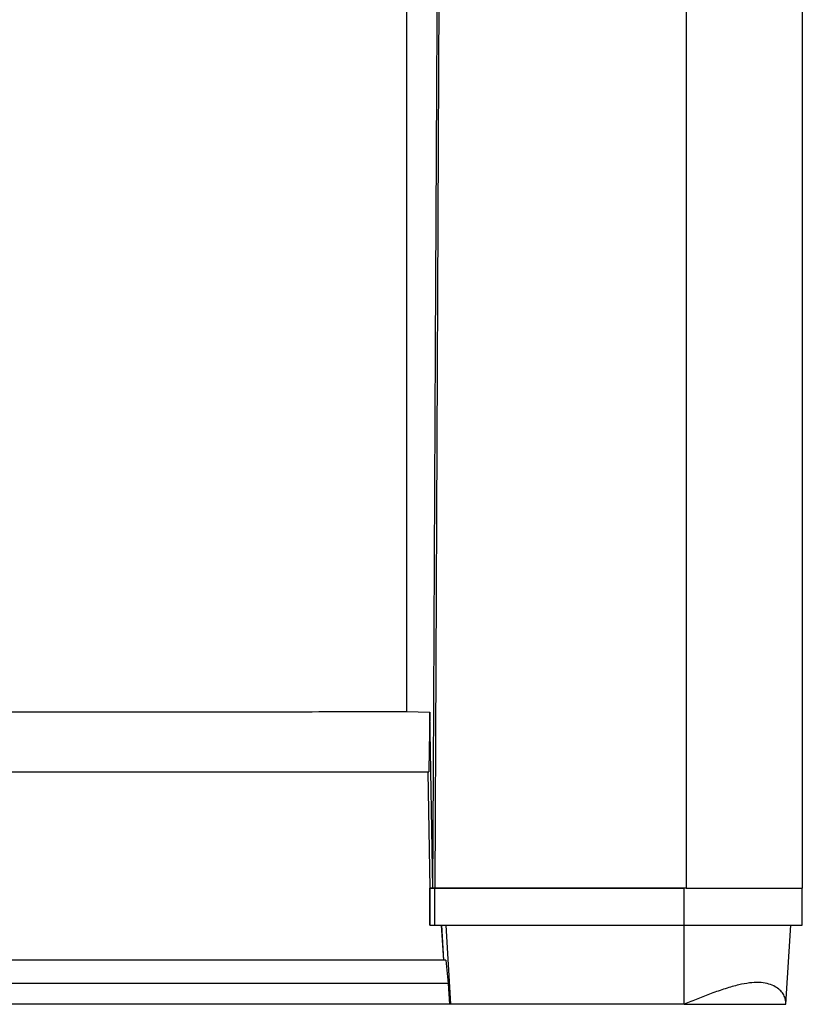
# Model space of a CAD drawing. Header units: millimetres. Extents: x 51 to 2966, y 67 to 3970.
# Tile 25 of 85: x 2485 to 2821, y 1441 to 1865. Entities that reach past the tile are written whole.
import ezdxf

# ---------------------------------------------------------------- set-up
doc = ezdxf.new("R2010")
doc.units = ezdxf.units.MM

msp = doc.modelspace()

# ---------------------------------------------------------------- linework, layer by layer
at = {"color": 7, "linetype": 'Continuous', "lineweight": 25}
for p, q in [((2651.18, 2129.76), (2651.18, 1567.3)), ((2666.13, 2129.76), (2663.35, 1491.36)), ((2771.35, 2129.76), (2771.35, 1491.36)), ((2821.35, 2129.76), (2821.35, 1491.36)), ((2651.18, 1567.3), (2661.26, 1567.1)), ((2661.26, 1567.1), (2660.76, 1542.13)), ((2662.54, 1491.36), (2661.26, 1567.1)), ((2660.76, 1542.13), (2660.75, 1541.36)), ((2660.38, 1541.36), (2661.26, 1491.36)), ((2660.39, 1541.36), (2661.26, 1491.36)), ((2662.54, 1491.36), (2662.79, 1541.36)), ((2661.26, 1491.36), (2661.26, 1475.36)), ((2662.54, 1491.36), (2661.26, 1491.36)), ((2661.26, 1491.36), (2661.26, 1491.36)), ((2661.26, 1475.36), (2661.26, 1491.36)), ((2661.26, 1491.36), (2663.35, 1491.36)), ((2661.26, 1491.36), (2661.26, 1491.36)), ((2663.35, 1491.36), (2662.54, 1491.36)), ((2771.35, 1491.36), (2663.35, 1491.36)), ((2663.35, 1475.36), (2663.35, 1491.36)), ((2663.35, 1491.36), (2770.55, 1491.36)), ((2770.55, 1475.36), (2770.55, 1491.36)), ((2771.35, 1491.36), (2821.35, 1491.36)), ((2821.35, 1475.36), (2821.35, 1491.36)), ((2661.26, 1475.36), (2663.35, 1475.36)), ((2661.26, 1475.36), (2661.26, 1475.36)), ((2663.35, 1475.36), (2770.55, 1475.36)), ((2666.23, 1475.36), (2667.15, 1460.36)), ((2667.16, 1460.36), (2666.23, 1475.36)), ((2670.3, 1441.36), (2668.26, 1475.36)), ((2770.55, 1475.36), (2821.35, 1475.36)), ((2770.55, 1441.36), (2770.55, 1475.36)), ((2814.27, 1441.36), (2816.35, 1475.36)), ((2668.16, 1460.36), (1774.53, 1460.36)), ((2668.16, 1460.36), (2669.04, 1450.36)), ((2669.04, 1450.36), (1773.65, 1450.36)), ((2669.04, 1450.36), (2669.6, 1441.36)), ((2669.6, 1441.36), (1773.1, 1441.36)), ((2670.3, 1441.36), (2669.6, 1441.36)), ((2770.55, 1441.36), (2670.3, 1441.36))]:
    msp.add_line(p, q, dxfattribs=at)
at = {"color": 7, "linetype": 'Continuous', "lineweight": 25, "flags": 128}
msp.add_lwpolyline([(2662.79, 1541.36), (2663.7, 1723.74), (2664.95, 1975.65), (2665.48, 2081.36)], dxfattribs=at)
at = {"color": 7, "linetype": 'Continuous', "lineweight": 25}
for points, knots in [([(2369.38, 1567.07), (2385.42, 1567.07), (2417.52, 1567.08), (2465.1, 1567.1), (2512.1, 1567.13), (2558.5, 1567.17), (2604.88, 1567.23), (2635.75, 1567.28), (2651.18, 1567.3)], [0, 0, 0, 0, 0.170501, 0.34106, 0.505665, 0.670322, 0.835135, 1, 1, 1, 1]), ([(2286.22, 1541.36), (2302.26, 1541.36), (2334.36, 1541.36), (2382.5, 1541.36), (2430.64, 1541.36), (2477.92, 1541.36), (2524.32, 1541.36), (2569.84, 1541.36), (2615.33, 1541.36), (2645.61, 1541.36), (2660.75, 1541.36)], [0, 0, 0, 0, 0.128338, 0.256675, 0.385018, 0.513402, 0.634981, 0.756561, 0.87828, 1, 1, 1, 1]), ([(2814.27, 1441.36), (2814.27, 1441.88), (2814.26, 1442.93), (2813.8, 1444.59), (2812.87, 1446.29), (2811.31, 1447.93), (2809.13, 1449.33), (2806.28, 1450.36), (2802.75, 1450.86), (2798.65, 1450.63), (2793.82, 1449.74), (2788.29, 1448.16), (2782.33, 1446.07), (2776.39, 1443.75), (2772.5, 1442.16), (2770.55, 1441.36)], [0, 0, 0, 0, 0.057313, 0.114624, 0.186638, 0.258865, 0.330778, 0.407549, 0.484242, 0.56121, 0.638251, 0.731956, 0.825766, 0.91216, 1, 1, 1, 1]), ([(2770.55, 1441.36), (2772.78, 1441.36), (2777.26, 1441.36), (2783.31, 1441.36), (2788.91, 1441.36), (2794.32, 1441.36), (2799.57, 1441.36), (2804.58, 1441.36), (2808.8, 1441.36), (2812.1, 1441.36), (2813.63, 1441.36), (2814.27, 1441.36)], [0, 0, 0, 0, 0.118201, 0.236558, 0.361728, 0.487096, 0.612434, 0.716953, 0.82154, 0.925562, 1, 1, 1, 1])]:
    msp.add_open_spline(points, degree=3, knots=knots, dxfattribs=at)

doc.saveas('drawing.dxf')
